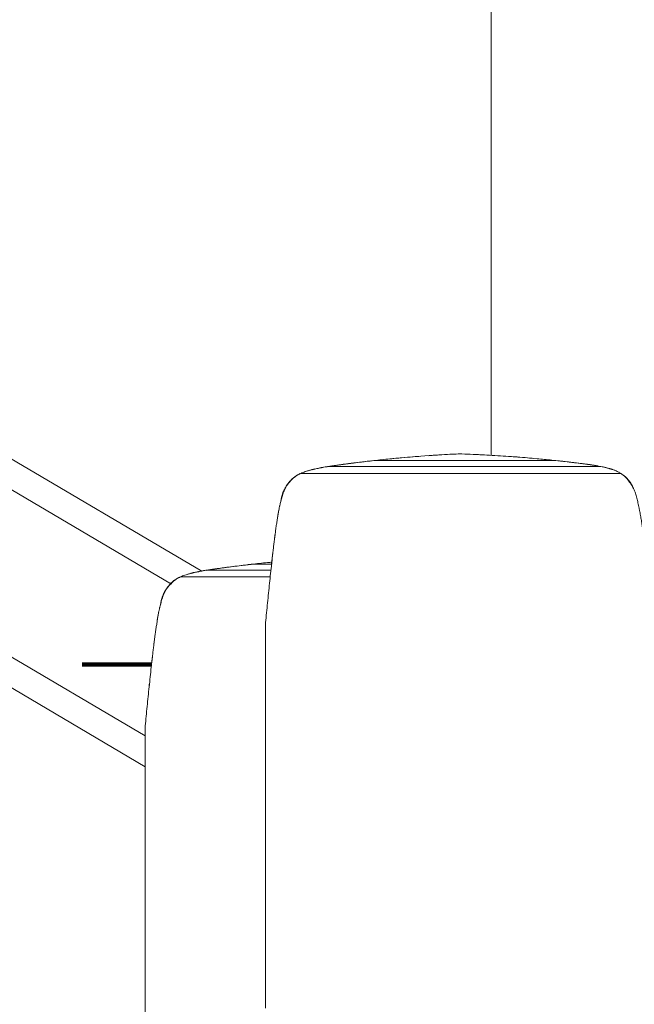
# Model space of a CAD drawing. Header units: metres. Extents: x 3.7 to 90.5, y -1.7 to 14.3.
# Tile 127 of 256: x 50.2 to 51.1, y -0.3 to 1.1. Entities that reach past the tile are written whole.
import ezdxf

# ---------------------------------------------------------------- set-up
doc = ezdxf.new("R2010")
doc.units = ezdxf.units.M
doc.linetypes.add('Traço', pattern=[0.006, 0.003, -0.003])
doc.linetypes.add('Traço_2_', pattern=[0.006, 0.003, -0.003])
doc.layers.add('A-AREA', color=4, linetype='Traço', lineweight=100, true_color=0x00ffff)
for name, color, linetype, lineweight in [('A-WALL', 7, 'Continuous', 18), ('Corrimão', 7, 'Continuous', 18), ('Guarda-corpos', 7, 'Continuous', 18), ('I-FURN', 7, 'Continuous', 18)]:
    doc.layers.add(name, color=color, linetype=linetype, lineweight=lineweight)

# ---------------------------------------------------------------- blocks, each defined once
blk = doc.blocks.new('Furniture_Figueras-Seating_Smartseat_13011 - 13011-6860599-Corte 2')
at = {"layer": 'I-FURN'}
for p, q in [((56.4642, 0.3044), (56.4895, 0.3044)), ((56.4875, 0.2859), (56.3583, 0.2859)), ((56.4885, 0.2958), (56.3983, 0.2958))]:
    blk.add_line(p, q, dxfattribs=at)
for points, knots in [([(56.3954, 0.2953), (56.3957, 0.2954), (56.397, 0.2956), (56.3991, 0.296), (56.4026, 0.2965), (56.4068, 0.2971), (56.4119, 0.2978), (56.4171, 0.2985), (56.4227, 0.2993), (56.4301, 0.3003), (56.4398, 0.3015), (56.4517, 0.303), (56.46, 0.3039), (56.4642, 0.3044)], [0.5652266, 0.5652266, 0.5652266, 0.5652266, 0.5714286, 0.5892857, 0.6071429, 0.6428571, 0.6785714, 0.7142857, 0.75, 0.7857143, 0.8571429, 0.9285714, 1, 1, 1, 1]), ([(56.4893, 0.307), (56.4817, 0.3063), (56.4663, 0.3047), (56.4465, 0.3024), (56.431, 0.3004), (56.4194, 0.2989), (56.4103, 0.2976), (56.404, 0.2967), (56.4003, 0.2962), (56.3985, 0.2959), (56.3976, 0.2957)], [0, 0, 0, 0, 0.125, 0.25, 0.3125, 0.375, 0.4375, 0.46875, 0.484375, 0.5, 0.5, 0.5, 0.5]), ([(56.4499, 0.3027), (56.4513, 0.3029), (56.4539, 0.3032), (56.4566, 0.3036), (56.458, 0.3037)], [0.70560011, 0.70560011, 0.70560011, 0.70560011, 0.71428571, 0.72313556, 0.72313556, 0.72313556, 0.72313556]), ([(56.3583, 0.2859), (56.3539, 0.2841), (56.3479, 0.2802), (56.3422, 0.2742), (56.3394, 0.2703), (56.3374, 0.2673), (56.3356, 0.2642), (56.3337, 0.2599), (56.3318, 0.2543), (56.3303, 0.2485), (56.3293, 0.2444), (56.3287, 0.2421), (56.3283, 0.2403), (56.3279, 0.2385), (56.3273, 0.2361), (56.3265, 0.2319), (56.3255, 0.2261), (56.3246, 0.2204), (56.324, 0.216), (56.3234, 0.2127), (56.3229, 0.2094), (56.3223, 0.2048), (56.3215, 0.1989), (56.3206, 0.1918), (56.3197, 0.185), (56.3189, 0.1781), (56.3178, 0.1686), (56.3164, 0.1562), (56.3149, 0.1419), (56.3134, 0.1278), (56.3119, 0.1137), (56.3105, 0.0997), (56.3091, 0.0853), (56.3082, 0.076), (56.3078, 0.0715)], [0, 0, 0, 0, 0.0625, 0.09375, 0.109375, 0.125, 0.140625, 0.15625, 0.1875, 0.21875, 0.234375, 0.242188, 0.25, 0.257812, 0.265625, 0.28125, 0.3125, 0.34375, 0.359375, 0.375, 0.390625, 0.40625, 0.4375, 0.46875, 0.5, 0.53125, 0.5625, 0.625, 0.6875, 0.75, 0.8125, 0.875, 0.9375, 1, 1, 1, 1]), ([(56.3567, 0.2852), (56.3565, 0.2851), (56.3554, 0.2846), (56.3535, 0.2835), (56.3512, 0.2819), (56.3482, 0.2796), (56.3446, 0.2764), (56.3407, 0.2721), (56.3374, 0.2675), (56.3347, 0.2627), (56.3317, 0.2557), (56.3302, 0.2499), (56.3296, 0.2458)], [0.7299719, 0.7299719, 0.7299719, 0.7299719, 0.734375, 0.75, 0.765625, 0.78125, 0.8125, 0.84375, 0.875, 0.90625, 0.9375, 1, 1, 1, 1]), ([(56.3538, 0.2837), (56.3543, 0.2839), (56.3552, 0.2845), (56.3561, 0.285), (56.3565, 0.2852)], [0.29243225, 0.29243225, 0.29243225, 0.29243225, 0.30357143, 0.31349023, 0.31349023, 0.31349023, 0.31349023]), ([(56.3983, 0.2958), (56.3961, 0.2956), (56.3928, 0.2951), (56.3889, 0.2944), (56.3867, 0.2939), (56.385, 0.2935), (56.3833, 0.2932), (56.381, 0.2927), (56.3782, 0.2921), (56.3753, 0.2915), (56.3731, 0.2909), (56.3714, 0.2905), (56.3697, 0.29), (56.3675, 0.2893), (56.3637, 0.288), (56.3604, 0.2868), (56.3583, 0.2859)], [0, 0, 0, 0, 0.166667, 0.25, 0.291667, 0.333333, 0.375, 0.416667, 0.5, 0.583333, 0.625, 0.666667, 0.708333, 0.75, 0.833333, 1, 1, 1, 1]), ([(56.3733, 0.291), (56.3737, 0.2911), (56.3745, 0.2913), (56.3753, 0.2915), (56.3757, 0.2916)], [0.42857143, 0.42857143, 0.42857143, 0.42857143, 0.4375, 0.44400406, 0.44400406, 0.44400406, 0.44400406]), ([(56.3784, 0.2922), (56.3782, 0.2922), (56.3776, 0.2921), (56.3765, 0.2918), (56.3756, 0.2915), (56.3751, 0.2914)], [0.60684528, 0.60684528, 0.60684528, 0.60684528, 0.609375, 0.6171875, 0.625, 0.625, 0.625, 0.625]), ([(56.389, 0.2943), (56.3896, 0.2944), (56.3904, 0.2945), (56.3912, 0.2947), (56.3913, 0.2947)], [0.571428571, 0.571428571, 0.571428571, 0.571428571, 0.575892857, 0.576647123, 0.576647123, 0.576647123, 0.576647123]), ([(56.3376, 0.2675), (56.3385, 0.269), (56.3406, 0.2719), (56.3443, 0.2761), (56.3478, 0.2793), (56.3507, 0.2816), (56.3522, 0.2826), (56.3529, 0.2831)], [0.145267, 0.145267, 0.145267, 0.145267, 0.1785714, 0.2142857, 0.25, 0.2678571, 0.2857143, 0.2857143, 0.2857143, 0.2857143]), ([(56.3296, 0.2458), (56.3302, 0.2498), (56.3317, 0.2555), (56.3346, 0.2624), (56.3364, 0.2657), (56.3374, 0.2672)], [0, 0, 0, 0, 0.0714286, 0.1071429, 0.1428571, 0.1428571, 0.1428571, 0.1428571]), ([(56.3321, 0.2565), (56.3325, 0.2577), (56.3332, 0.2593), (56.3343, 0.2615), (56.3351, 0.2629), (56.3357, 0.2637), (56.336, 0.2641)], [0.41071429, 0.41071429, 0.41071429, 0.41071429, 0.41964286, 0.42410714, 0.42857143, 0.43189239, 0.43189239, 0.43189239, 0.43189239]), ([(56.3251, 0.2235), (56.3251, 0.2239), (56.3254, 0.2257), (56.3259, 0.2282), (56.3264, 0.231), (56.3268, 0.2331), (56.3271, 0.2345), (56.3272, 0.2352)], [0.33688274, 0.33688274, 0.33688274, 0.33688274, 0.33928571, 0.34821429, 0.35267857, 0.35714286, 0.36160714, 0.36160714, 0.36160714, 0.36160714]), ([(56.3205, 0.1916), (56.3207, 0.1926), (56.321, 0.195), (56.3215, 0.1989), (56.3219, 0.2017), (56.3221, 0.203)], [0.27017278, 0.27017278, 0.27017278, 0.27017278, 0.27678571, 0.28571429, 0.29385417, 0.29385417, 0.29385417, 0.29385417]), ([(56.32, 0.1876), (56.3201, 0.1883), (56.3203, 0.1895), (56.3205, 0.1907), (56.3205, 0.1912)], [0.65449389, 0.65449389, 0.65449389, 0.65449389, 0.66666667, 0.67519651, 0.67519651, 0.67519651, 0.67519651]), ([(56.3205, 0.1912), (56.3205, 0.1907), (56.3203, 0.1895), (56.3201, 0.1883), (56.32, 0.1876)], [0.32480349, 0.32480349, 0.32480349, 0.32480349, 0.33333333, 0.34550611, 0.34550611, 0.34550611, 0.34550611]), ([(56.3164, 0.1547), (56.3164, 0.1551), (56.3168, 0.1587), (56.3173, 0.1643), (56.3178, 0.1692), (56.318, 0.171)], [0.19425209, 0.19425209, 0.19425209, 0.19425209, 0.19642857, 0.21428571, 0.22534964, 0.22534964, 0.22534964, 0.22534964]), ([(56.3078, -0.4778), (56.3078, -0.4519), (56.3078, -0.4142), (56.3078, -0.3707), (56.3078, -0.3197), (56.3078, -0.2838), (56.3078, -0.2482), (56.3078, -0.1959), (56.3078, -0.1617), (56.3078, -0.1191), (56.3078, -0.0795), (56.3078, -0.0416), (56.3078, -0.0076), (56.3078, 0.0238), (56.3078, 0.0492), (56.3078, 0.0633), (56.3078, 0.0712), (56.3078, 0.0715)], [0, 0, 0, 0, 0.118985, 0.265875, 0.410742, 0.54673, 0.684293, 0.820125, 0.964637, 1.096291, 1.233937, 1.363654, 1.484371, 1.589824, 1.67878, 1.764123, 1.767262, 1.767262, 1.767262, 1.767262])]:
    blk.add_open_spline(points, degree=3, knots=knots, dxfattribs=at)
for points in [[(56.4642, 0.3044), (56.4527, 0.3031), (56.4303, 0.3004), (56.4088, 0.2974), (56.3983, 0.2958)], [(56.4195, 0.2989), (56.42, 0.2989), (56.4205, 0.299), (56.421, 0.2991)], [(56.4867, 0.3067), (56.4877, 0.3069), (56.4887, 0.307), (56.4897, 0.3071)], [(56.3564, 0.2848), (56.3568, 0.285), (56.3572, 0.2853), (56.3575, 0.2855)], [(56.3289, 0.2425), (56.3291, 0.2436), (56.3294, 0.2447), (56.3296, 0.2458)], [(56.3296, 0.2458), (56.3294, 0.2447), (56.3291, 0.2436), (56.3289, 0.2425)], [(56.3134, 0.1289), (56.3135, 0.1302), (56.3137, 0.1315), (56.3139, 0.1328)], [(56.3134, 0.1278), (56.3135, 0.1287), (56.3136, 0.1296), (56.3137, 0.1305)], [(56.3137, 0.1305), (56.3136, 0.1296), (56.3135, 0.1287), (56.3134, 0.1278)]]:
    blk.add_open_spline(points, degree=3, dxfattribs=at)
blk = doc.blocks.new('Furniture_Figueras-Seating_Smartseat_13011 - 13011-7674538-Corte 2')
at = {"layer": 'I-FURN'}
for p, q in [((56.6373, 0.4533), (56.8979, 0.4533)), ((56.7586, 0.4628), (56.7579, 0.4627)), ((56.761, 0.4627), (56.7579, 0.4627)), ((56.9628, 0.4447), (56.5714, 0.4447)), ((56.9917, 0.4348), (56.5314, 0.4348)), ((56.4809, -0.3289), (56.4809, -0.3346))]:
    blk.add_line(p, q, dxfattribs=at)
blk.add_ellipse((56.7051, 0.2595), major_axis=(0.597, 0), ratio=0.34202, start_param=1.477008, end_param=1.480066, dxfattribs=at)
for points, knots in [([(56.5685, 0.4442), (56.5688, 0.4443), (56.5701, 0.4445), (56.5722, 0.4448), (56.5757, 0.4454), (56.5799, 0.446), (56.585, 0.4467), (56.5902, 0.4474), (56.5958, 0.4482), (56.6032, 0.4492), (56.6129, 0.4504), (56.6248, 0.4518), (56.6331, 0.4528), (56.6373, 0.4533)], [0.5652266, 0.5652266, 0.5652266, 0.5652266, 0.5714286, 0.5892857, 0.6071429, 0.6428571, 0.6785714, 0.7142857, 0.75, 0.7857143, 0.8571429, 0.9285714, 1, 1, 1, 1]), ([(56.6624, 0.4559), (56.6548, 0.4551), (56.6395, 0.4536), (56.6196, 0.4512), (56.6041, 0.4493), (56.5925, 0.4477), (56.5834, 0.4465), (56.5771, 0.4456), (56.5734, 0.445), (56.5716, 0.4447), (56.5707, 0.4446)], [0, 0, 0, 0, 0.125, 0.25, 0.3125, 0.375, 0.4375, 0.46875, 0.484375, 0.5, 0.5, 0.5, 0.5]), ([(56.6598, 0.4556), (56.6653, 0.4562), (56.6764, 0.4573), (56.6912, 0.4585), (56.7004, 0.4592), (56.7041, 0.4594)], [0.78571429, 0.78571429, 0.78571429, 0.78571429, 0.82142857, 0.85714286, 0.88136691, 0.88136691, 0.88136691, 0.88136691]), ([(56.7153, 0.4602), (56.7188, 0.4605), (56.7278, 0.4612), (56.7424, 0.4621), (56.7536, 0.4626), (56.7592, 0.4628)], [0.90583312, 0.90583312, 0.90583312, 0.90583312, 0.92857143, 0.96428571, 1, 1, 1, 1]), ([(56.7592, 0.4628), (56.7698, 0.4625), (56.7858, 0.4618), (56.8067, 0.4607), (56.8224, 0.4597), (56.8384, 0.4587), (56.8531, 0.4575), (56.8624, 0.4567), (56.8665, 0.4563)], [0, 0, 0, 0, 0.0666667, 0.1, 0.1333333, 0.1666667, 0.2, 0.2258472, 0.2258472, 0.2258472, 0.2258472]), ([(56.9591, 0.4454), (56.9582, 0.4455), (56.9565, 0.4458), (56.9539, 0.4463), (56.9504, 0.4469), (56.9461, 0.4475), (56.9409, 0.4482), (56.9339, 0.4491), (56.9252, 0.4502), (56.9146, 0.4514), (56.9036, 0.4527), (56.8925, 0.4538), (56.8818, 0.4549), (56.8747, 0.4556), (56.8711, 0.4559)], [0.484375, 0.484375, 0.484375, 0.484375, 0.5, 0.515625, 0.53125, 0.5625, 0.59375, 0.625, 0.6875, 0.75, 0.8125, 0.875, 0.9375, 1, 1, 1, 1]), ([(56.8815, 0.4549), (56.8829, 0.4548), (56.8866, 0.4544), (56.8903, 0.454), (56.8926, 0.4538)], [0.25768219, 0.25768219, 0.25768219, 0.25768219, 0.26666667, 0.28146409, 0.28146409, 0.28146409, 0.28146409]), ([(56.8979, 0.4533), (56.9025, 0.4528), (56.9115, 0.4518), (56.9213, 0.4506), (56.9267, 0.45), (56.9279, 0.4498)], [0, 0, 0, 0, 0.0833333, 0.1666667, 0.1920482, 0.1920482, 0.1920482, 0.1920482]), ([(56.5714, 0.4447), (56.5692, 0.4445), (56.5659, 0.444), (56.562, 0.4432), (56.5598, 0.4428), (56.5581, 0.4424), (56.5564, 0.442), (56.5541, 0.4416), (56.5513, 0.441), (56.5484, 0.4403), (56.5462, 0.4398), (56.5445, 0.4393), (56.5428, 0.4388), (56.5406, 0.4382), (56.5368, 0.4369), (56.5336, 0.4356), (56.5314, 0.4348)], [0, 0, 0, 0, 0.166667, 0.25, 0.291667, 0.333333, 0.375, 0.416667, 0.5, 0.583333, 0.625, 0.666667, 0.708333, 0.75, 0.833333, 1, 1, 1, 1]), ([(56.5464, 0.4398), (56.5468, 0.44), (56.5476, 0.4402), (56.5484, 0.4404), (56.5488, 0.4405)], [0.42857143, 0.42857143, 0.42857143, 0.42857143, 0.4375, 0.44400406, 0.44400406, 0.44400406, 0.44400406]), ([(56.5515, 0.4411), (56.5513, 0.4411), (56.5507, 0.4409), (56.5496, 0.4407), (56.5485, 0.4404), (56.5478, 0.4402), (56.5475, 0.4401)], [0.60684528, 0.60684528, 0.60684528, 0.60684528, 0.609375, 0.6171875, 0.625, 0.62901424, 0.62901424, 0.62901424, 0.62901424]), ([(56.5621, 0.4431), (56.5627, 0.4433), (56.5635, 0.4434), (56.5643, 0.4436), (56.5644, 0.4436)], [0.571428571, 0.571428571, 0.571428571, 0.571428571, 0.575892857, 0.576647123, 0.576647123, 0.576647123, 0.576647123]), ([(56.623, 0.4516), (56.6244, 0.4518), (56.6272, 0.4521), (56.63, 0.4525), (56.6314, 0.4526)], [0.70560011, 0.70560011, 0.70560011, 0.70560011, 0.71428571, 0.72391194, 0.72391194, 0.72391194, 0.72391194]), ([(56.9347, 0.449), (56.9352, 0.449), (56.9377, 0.4486), (56.9411, 0.4482), (56.9449, 0.4477), (56.9477, 0.4472), (56.9505, 0.4468), (56.9533, 0.4464), (56.9552, 0.4461), (56.9561, 0.446)], [0.2389943, 0.2389943, 0.2389943, 0.2389943, 0.25, 0.2916667, 0.3125, 0.3333333, 0.3541667, 0.375, 0.3968038, 0.3968038, 0.3968038, 0.3968038]), ([(56.9421, 0.448), (56.9428, 0.4479), (56.9447, 0.4477), (56.9472, 0.4473), (56.9491, 0.447), (56.9496, 0.4469)], [0.3873475, 0.3873475, 0.3873475, 0.3873475, 0.39166667, 0.4, 0.40348941, 0.40348941, 0.40348941, 0.40348941]), ([(56.9917, 0.4348), (56.9906, 0.4355), (56.9882, 0.4368), (56.9853, 0.4382), (56.9829, 0.4392), (56.981, 0.4399), (56.9795, 0.4404), (56.9783, 0.4408), (56.9774, 0.4411), (56.9764, 0.4414), (56.9752, 0.4418), (56.9736, 0.4422), (56.9717, 0.4427), (56.9699, 0.4432), (56.9681, 0.4436), (56.9657, 0.4442), (56.964, 0.4445), (56.9628, 0.4447)], [0, 0, 0, 0, 0.125, 0.25, 0.3125, 0.375, 0.4375, 0.46875, 0.5, 0.53125, 0.5625, 0.625, 0.6875, 0.75, 0.8125, 0.875, 1, 1, 1, 1]), ([(56.5314, 0.4348), (56.527, 0.433), (56.521, 0.4291), (56.5153, 0.423), (56.5125, 0.4192), (56.5105, 0.4162), (56.5087, 0.4131), (56.5068, 0.4088), (56.5049, 0.4032), (56.5034, 0.3974), (56.5024, 0.3933), (56.5018, 0.3909), (56.5014, 0.3891), (56.501, 0.3874), (56.5004, 0.385), (56.4996, 0.3808), (56.4986, 0.375), (56.4977, 0.3693), (56.4971, 0.3649), (56.4965, 0.3616), (56.496, 0.3582), (56.4954, 0.3536), (56.4946, 0.3478), (56.4937, 0.3407), (56.4928, 0.3339), (56.492, 0.327), (56.4909, 0.3175), (56.4895, 0.305), (56.488, 0.2908), (56.4865, 0.2767), (56.485, 0.2626), (56.4836, 0.2486), (56.4822, 0.2342), (56.4813, 0.2248), (56.4809, 0.2204)], [0, 0, 0, 0, 0.0625, 0.09375, 0.109375, 0.125, 0.140625, 0.15625, 0.1875, 0.21875, 0.234375, 0.242188, 0.25, 0.257812, 0.265625, 0.28125, 0.3125, 0.34375, 0.359375, 0.375, 0.390625, 0.40625, 0.4375, 0.46875, 0.5, 0.53125, 0.5625, 0.625, 0.6875, 0.75, 0.8125, 0.875, 0.9375, 1, 1, 1, 1]), ([(56.5298, 0.4341), (56.5296, 0.434), (56.5285, 0.4334), (56.5267, 0.4324), (56.5243, 0.4308), (56.5213, 0.4285), (56.5177, 0.4253), (56.5139, 0.421), (56.5105, 0.4164), (56.5078, 0.4115), (56.5048, 0.4045), (56.5033, 0.3988), (56.5027, 0.3947)], [0.7299719, 0.7299719, 0.7299719, 0.7299719, 0.734375, 0.75, 0.765625, 0.78125, 0.8125, 0.84375, 0.875, 0.90625, 0.9375, 1, 1, 1, 1]), ([(56.5107, 0.4164), (56.5116, 0.4179), (56.5137, 0.4208), (56.5174, 0.425), (56.5209, 0.4282), (56.5238, 0.4304), (56.5253, 0.4315), (56.526, 0.432)], [0.145267, 0.145267, 0.145267, 0.145267, 0.1785714, 0.2142857, 0.25, 0.2678571, 0.2857143, 0.2857143, 0.2857143, 0.2857143]), ([(56.5269, 0.4325), (56.5274, 0.4328), (56.5283, 0.4334), (56.5292, 0.4338), (56.5297, 0.4341)], [0.29243225, 0.29243225, 0.29243225, 0.29243225, 0.30357143, 0.31349023, 0.31349023, 0.31349023, 0.31349023]), ([(57.0409, 0.213), (57.0406, 0.2152), (57.0401, 0.2196), (57.039, 0.229), (57.0376, 0.2414), (57.0359, 0.2559), (57.0342, 0.2701), (57.0325, 0.2845), (57.0307, 0.2993), (57.0291, 0.3116), (57.0279, 0.3211), (57.0269, 0.328), (57.026, 0.3351), (57.025, 0.3423), (57.024, 0.3496), (57.0228, 0.3566), (57.0217, 0.3635), (57.0206, 0.3705), (57.0195, 0.3766), (57.0187, 0.3809), (57.0182, 0.3834), (57.0178, 0.3852), (57.0174, 0.3871), (57.0169, 0.3895), (57.016, 0.3936), (57.0147, 0.3994), (57.0131, 0.405), (57.0115, 0.4095), (57.0094, 0.4139), (57.0064, 0.4193), (57.0008, 0.4273), (56.9956, 0.4322), (56.9917, 0.4348)], [0, 0, 0, 0, 0.03125, 0.0625, 0.125, 0.1875, 0.25, 0.3125, 0.375, 0.4375, 0.46875, 0.5, 0.53125, 0.5625, 0.59375, 0.625, 0.65625, 0.6875, 0.71875, 0.734375, 0.742188, 0.75, 0.757812, 0.765625, 0.78125, 0.8125, 0.84375, 0.859375, 0.875, 0.90625, 0.9375, 1, 1, 1, 1]), ([(57.0097, 0.4134), (57.0095, 0.414), (57.0084, 0.416), (57.0063, 0.4197), (57.0033, 0.4241), (56.9998, 0.4283), (56.9965, 0.4315), (56.9942, 0.4332), (56.9933, 0.4338)], [0.1144692, 0.1144692, 0.1144692, 0.1144692, 0.125, 0.15625, 0.1875, 0.21875, 0.25, 0.2700493, 0.2700493, 0.2700493, 0.2700493]), ([(57.0006, 0.4269), (57.0007, 0.4269), (57.0012, 0.4265), (57.002, 0.4257), (57.0032, 0.4245), (57.0043, 0.4233), (57.0052, 0.4222), (57.0057, 0.4214), (57.0059, 0.4211)], [0.52456884, 0.52456884, 0.52456884, 0.52456884, 0.525, 0.52916667, 0.53333333, 0.5375, 0.54166667, 0.54409223, 0.54409223, 0.54409223, 0.54409223]), ([(56.5027, 0.3947), (56.5033, 0.3987), (56.5048, 0.4044), (56.5077, 0.4113), (56.5095, 0.4145), (56.5105, 0.4161)], [0, 0, 0, 0, 0.0714286, 0.1071429, 0.1428571, 0.1428571, 0.1428571, 0.1428571]), ([(56.5052, 0.4054), (56.5056, 0.4065), (56.5063, 0.4082), (56.5074, 0.4103), (56.5082, 0.4117), (56.5088, 0.4126), (56.5091, 0.413)], [0.41071429, 0.41071429, 0.41071429, 0.41071429, 0.41964286, 0.42410714, 0.42857143, 0.43189239, 0.43189239, 0.43189239, 0.43189239]), ([(57.0026, 0.4248), (57.0032, 0.424), (57.0051, 0.4217), (57.0069, 0.4189), (57.0081, 0.4169), (57.0082, 0.4166)], [0.77060686, 0.77060686, 0.77060686, 0.77060686, 0.79166667, 0.83333333, 0.8408583, 0.8408583, 0.8408583, 0.8408583]), ([(56.4982, 0.3724), (56.4982, 0.3728), (56.4985, 0.3746), (56.499, 0.3771), (56.4995, 0.3799), (56.4999, 0.382), (56.5002, 0.3834), (56.5003, 0.3841)], [0.33688274, 0.33688274, 0.33688274, 0.33688274, 0.33928571, 0.34821429, 0.35267857, 0.35714286, 0.36160714, 0.36160714, 0.36160714, 0.36160714]), ([(56.4932, 0.3365), (56.4932, 0.3372), (56.4934, 0.3384), (56.4936, 0.3396), (56.4936, 0.3401)], [0.65449389, 0.65449389, 0.65449389, 0.65449389, 0.66666667, 0.67519651, 0.67519651, 0.67519651, 0.67519651]), ([(56.4936, 0.3401), (56.4936, 0.3396), (56.4934, 0.3384), (56.4932, 0.3372), (56.4932, 0.3365)], [0.32480349, 0.32480349, 0.32480349, 0.32480349, 0.33333333, 0.34550611, 0.34550611, 0.34550611, 0.34550611]), ([(56.4937, 0.3405), (56.4938, 0.3415), (56.4941, 0.3439), (56.4946, 0.3478), (56.495, 0.3506), (56.4952, 0.3519)], [0.27017278, 0.27017278, 0.27017278, 0.27017278, 0.27678571, 0.28571429, 0.29385417, 0.29385417, 0.29385417, 0.29385417]), ([(56.4895, 0.3036), (56.4895, 0.304), (56.4899, 0.3075), (56.4904, 0.3132), (56.4909, 0.3181), (56.4911, 0.3199)], [0.19425209, 0.19425209, 0.19425209, 0.19425209, 0.19642857, 0.21428571, 0.22534964, 0.22534964, 0.22534964, 0.22534964]), ([(56.4809, -0.3289), (56.4809, -0.303), (56.4809, -0.2653), (56.4809, -0.2218), (56.4809, -0.1708), (56.4809, -0.1349), (56.4809, -0.0994), (56.4809, -0.0471), (56.4809, -0.0128), (56.4809, 0.0298), (56.4809, 0.0694), (56.4809, 0.1072), (56.4809, 0.1412), (56.4809, 0.1726), (56.4809, 0.1981), (56.4809, 0.2121), (56.4809, 0.2201), (56.4809, 0.2204)], [0, 0, 0, 0, 0.118985, 0.265875, 0.410742, 0.54673, 0.684293, 0.820125, 0.964637, 1.096291, 1.233937, 1.363654, 1.484371, 1.589824, 1.67878, 1.764123, 1.767262, 1.767262, 1.767262, 1.767262])]:
    blk.add_open_spline(points, degree=3, knots=knots, dxfattribs=at)
for points in [[(56.6373, 0.4533), (56.6258, 0.452), (56.6034, 0.4493), (56.5819, 0.4463), (56.5714, 0.4447)], [(56.7579, 0.4627), (56.7419, 0.4621), (56.7099, 0.4602), (56.6782, 0.4574), (56.6624, 0.4559)], [(56.8711, 0.4559), (56.8529, 0.4575), (56.8163, 0.4604), (56.7795, 0.4622), (56.761, 0.4627)], [(56.9628, 0.4447), (56.9528, 0.4464), (56.9318, 0.4495), (56.9094, 0.4521), (56.8979, 0.4533)], [(56.5926, 0.4478), (56.5931, 0.4478), (56.5936, 0.4479), (56.5941, 0.4479)], [(56.9145, 0.4514), (56.9152, 0.4514), (56.9159, 0.4513), (56.9166, 0.4512)], [(56.5295, 0.4336), (56.5299, 0.4339), (56.5303, 0.4342), (56.5306, 0.4344)], [(56.9917, 0.4348), (56.9924, 0.4343), (56.9931, 0.4339), (56.9937, 0.4334)], [(56.502, 0.3914), (56.5022, 0.3925), (56.5025, 0.3936), (56.5027, 0.3947)], [(56.5027, 0.3947), (56.5025, 0.3936), (56.5022, 0.3925), (56.502, 0.3914)], [(56.4865, 0.2778), (56.4867, 0.2791), (56.4868, 0.2803), (56.487, 0.2817)], [(56.4865, 0.2767), (56.4866, 0.2776), (56.4867, 0.2785), (56.4868, 0.2794)], [(56.4868, 0.2794), (56.4867, 0.2785), (56.4866, 0.2776), (56.4865, 0.2767)]]:
    blk.add_open_spline(points, degree=3, dxfattribs=at)
blk = doc.blocks.new('Guarda-corpo - Guarda-corpo-6923939-Corte 2')
at = {"layer": 'Corrimão'}
for p, q in [((55.827, 0.6034), (55.827, 0.6091)), ((56.389, 0.2942), (55.8352, 0.6207)), ((55.827, 0.5813), (56.3456, 0.2756)), ((56.3078, 0.0571), (55.8352, 0.3357)), ((55.827, 0.3184), (55.827, 0.3241)), ((55.827, 0.2963), (56.3078, 0.0129))]:
    blk.add_line(p, q, dxfattribs=at)
at = {"layer": 'Corrimão', "flags": 128}
for points in [[(55.827, 0.5813), (55.827, 0.582), (55.827, 0.5842), (55.827, 0.5878), (55.827, 0.5923), (55.827, 0.5977), (55.827, 0.6034)], [(55.827, 0.2963), (55.827, 0.297), (55.827, 0.2992), (55.827, 0.3028), (55.827, 0.3073), (55.827, 0.3127), (55.827, 0.3184)]]:
    blk.add_lwpolyline(points, dxfattribs=at)
blk = doc.blocks.new('4 GRE - ESCOLA DE CINEMA E AUDIOVISUAL CINE REX R07_rvt-2-Corte 2')
at = {"layer": 'A-AREA', "linetype": 'Traço_2_'}
blk.add_line((56.3169, 0.16), (56.1332, 0.16), dxfattribs=at)
at = {"layer": 'A-WALL'}
for p, q in [((56.8054, 0.4606), (56.8054, 8.1)), ((56.8054, 8.1), (56.8054, 0.4606))]:
    blk.add_line(p, q, dxfattribs=at)
at = {"layer": 'Guarda-corpos', "lineweight": 18}
blk.add_blockref('Guarda-corpo - Guarda-corpo-6923939-Corte 2', (0, 0), dxfattribs=at)
at = {"layer": 'I-FURN', "lineweight": 18}
for name in ['Furniture_Figueras-Seating_Smartseat_13011 - 13011-7674538-Corte 2', 'Furniture_Figueras-Seating_Smartseat_13011 - 13011-6860599-Corte 2']:
    blk.add_blockref(name, (0, 0), dxfattribs=at)

msp = doc.modelspace()

# ---------------------------------------------------------------- block references
at = {"lineweight": 5}
msp.add_blockref('4 GRE - ESCOLA DE CINEMA E AUDIOVISUAL CINE REX R07_rvt-2-Corte 2', (-5.888, 0), dxfattribs=at)

doc.saveas('drawing.dxf')
